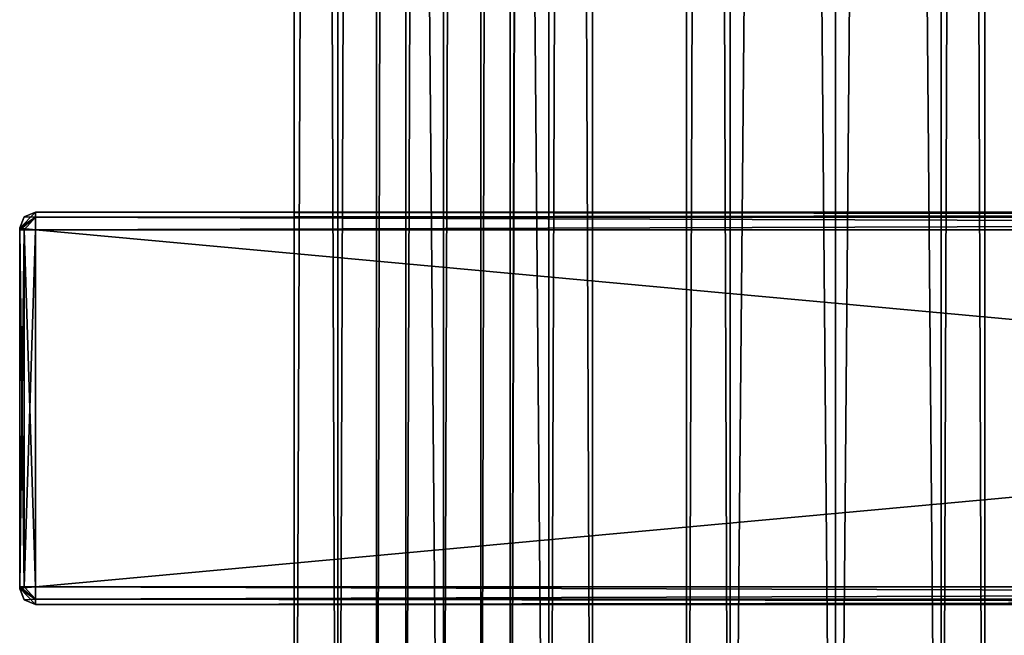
# Model space of a CAD drawing. Extents: x -54 to 446, y -6 to 1624.
# Tile 5 of 225: x -54 to 72, y 123 to 202. Entities that reach past the tile are written whole.
import ezdxf

# ---------------------------------------------------------------- set-up
doc = ezdxf.new("R2010")
doc.units = 0
doc.header["$LTSCALE"] = 46.933333
for name, color, linetype in [('215', 7, 'CONTINUOUS'), ('216', 7, 'CONTINUOUS'), ('247', 7, 'CONTINUOUS'), ('248', 7, 'CONTINUOUS'), ('575', 7, 'CONTINUOUS'), ('577', 7, 'CONTINUOUS'), ('578', 7, 'CONTINUOUS'), ('579', 7, 'CONTINUOUS'), ('580', 7, 'CONTINUOUS'), ('581', 7, 'CONTINUOUS'), ('582', 7, 'CONTINUOUS'), ('583', 7, 'CONTINUOUS'), ('584', 7, 'CONTINUOUS'), ('585', 7, 'CONTINUOUS'), ('586', 7, 'CONTINUOUS'), ('587', 7, 'CONTINUOUS'), ('588', 7, 'CONTINUOUS'), ('589', 7, 'CONTINUOUS'), ('590', 7, 'CONTINUOUS'), ('591', 7, 'CONTINUOUS'), ('592', 7, 'CONTINUOUS')]:
    doc.layers.add(name, color=color, linetype=linetype)

msp = doc.modelspace()

# ---------------------------------------------------------------- linework, layer by layer
at = {"layer": '215', "color": 7, "linetype": 'CONTINUOUS'}
for points in [[(0, 2, 19), (13.44, 2, 13.44), (0, 1534, 19), (0, 2, 19)], [(0, 1534, 19), (13.44, 2, 13.44), (13.44, 1534, 13.44), (0, 1534, 19)], [(8.52, 44.74, -16.98), (8.52, 1491.26, -16.98), (13.44, 1534, -13.44), (8.52, 44.74, -16.98)], [(8.52, 35.26, -16.98), (8.52, 44.74, -16.98), (13.44, 1534, -13.44), (8.52, 35.26, -16.98)], [(13.44, 2, -13.44), (8.52, 35.26, -16.98), (13.44, 1534, -13.44), (13.44, 2, -13.44)], [(19, 2), (13.44, 2, -13.44), (19, 1534), (19, 2)], [(19, 1534), (13.44, 2, -13.44), (13.44, 1534, -13.44), (19, 1534)], [(13.44, 2, 13.44), (19, 2), (13.44, 1534, 13.44), (13.44, 2, 13.44)], [(13.44, 1534, 13.44), (19, 2), (19, 1534), (13.44, 1534, 13.44)], [(4.79, 1487.51, -18.39), (8.52, 1491.26, -16.98), (4.79, 48.49, -18.39), (4.79, 1487.51, -18.39)], [(4.79, 48.49, -18.39), (8.52, 1491.26, -16.98), (8.52, 44.74, -16.98), (4.79, 48.49, -18.39)], [(0, 1486.25, -19), (4.79, 1487.51, -18.39), (0, 49.75, -19), (0, 1486.25, -19)], [(0, 49.75, -19), (4.79, 1487.51, -18.39), (4.79, 48.49, -18.39), (0, 49.75, -19)]]:
    msp.add_3dface(points, dxfattribs=at)
at = {"layer": '216', "color": 7, "linetype": 'CONTINUOUS'}
for points in [[(-19, 1534), (-13.44, 1534, -13.44), (-19, 2), (-19, 1534)], [(-19, 2), (-13.44, 1534, -13.44), (-13.44, 2, -13.44), (-19, 2)], [(-13.44, 1534, 13.44), (-19, 1534), (-13.44, 2, 13.44), (-13.44, 1534, 13.44)], [(-13.44, 2, 13.44), (-19, 1534), (-19, 2), (-13.44, 2, 13.44)], [(0, 2, 19), (0, 1534, 19), (-13.44, 1534, 13.44), (0, 2, 19)], [(0, 2, 19), (-13.44, 1534, 13.44), (-13.44, 2, 13.44), (0, 2, 19)], [(-13.44, 1534, -13.44), (-8.52, 1500.74, -16.98), (-13.44, 2, -13.44), (-13.44, 1534, -13.44)], [(-8.52, 1500.74, -16.98), (-8.52, 1491.26, -16.98), (-13.44, 2, -13.44), (-8.52, 1500.74, -16.98)], [(-13.44, 2, -13.44), (-8.52, 1491.26, -16.98), (-8.52, 44.74, -16.98), (-13.44, 2, -13.44)], [(-8.52, 1491.26, -16.98), (-4.79, 1487.51, -18.39), (-8.52, 44.74, -16.98), (-8.52, 1491.26, -16.98)], [(-8.52, 44.74, -16.98), (-4.79, 1487.51, -18.39), (-4.79, 48.49, -18.39), (-8.52, 44.74, -16.98)], [(-4.79, 1487.51, -18.39), (0, 1486.25, -19), (-4.79, 48.49, -18.39), (-4.79, 1487.51, -18.39)], [(0, 1486.25, -19), (0, 49.75, -19), (-4.79, 48.49, -18.39), (0, 1486.25, -19)]]:
    msp.add_3dface(points, dxfattribs=at)
at = {"layer": '247', "color": 7, "linetype": 'CONTINUOUS'}
for points in [[(63.44, 1534, 13.44), (50, 1534, 19), (63.44, 2, 13.44), (63.44, 1534, 13.44)], [(63.44, 2, 13.44), (50, 1534, 19), (50, 2, 19), (63.44, 2, 13.44)], [(50, 1534, -19), (63.44, 1534, -13.44), (50, 2, -19), (50, 1534, -19)], [(50, 2, -19), (63.44, 1534, -13.44), (63.44, 2, -13.44), (50, 2, -19)], [(69, 1534), (63.44, 1534, 13.44), (69, 2), (69, 1534)], [(69, 2), (63.44, 1534, 13.44), (63.44, 2, 13.44), (69, 2)], [(63.44, 1534, -13.44), (69, 1534), (63.44, 2, -13.44), (63.44, 1534, -13.44)], [(63.44, 2, -13.44), (69, 1534), (69, 2), (63.44, 2, -13.44)]]:
    msp.add_3dface(points, dxfattribs=at)
at = {"layer": '248', "color": 7, "linetype": 'CONTINUOUS'}
for points in [[(31, 1534), (36.56, 1534, -13.44), (31, 2), (31, 1534)], [(31, 2), (36.56, 1534, -13.44), (36.56, 2, -13.44), (31, 2)], [(36.56, 1534, 13.44), (31, 1534), (36.56, 2, 13.44), (36.56, 1534, 13.44)], [(36.56, 2, 13.44), (31, 1534), (31, 2), (36.56, 2, 13.44)], [(50, 2, 19), (50, 1534, 19), (36.56, 1534, 13.44), (50, 2, 19)], [(50, 1534, -19), (50, 2, -19), (36.56, 2, -13.44), (50, 1534, -19)], [(36.56, 1534, -13.44), (50, 1534, -19), (36.56, 2, -13.44), (36.56, 1534, -13.44)], [(50, 2, 19), (36.56, 1534, 13.44), (36.56, 2, 13.44), (50, 2, 19)]]:
    msp.add_3dface(points, dxfattribs=at)
at = {"layer": '575', "color": 7, "linetype": 'CONTINUOUS'}
for points in [[(-54, 174.93, 26.93), (-54, 175, 26.75), (-54, 174.93, 21.07), (-54, 174.93, 26.93)], [(-54, 174.93, 21.07), (-54, 175, 26.75), (-54, 175, 21.25), (-54, 174.93, 21.07)], [(-54, 174.75, 27), (-54, 174.93, 26.93), (-54, 174.75, 21), (-54, 174.75, 27)], [(-54, 174.75, 21), (-54, 174.93, 26.93), (-54, 174.93, 21.07), (-54, 174.75, 21)], [(-54, 129.25, 27), (-54, 174.75, 27), (-54, 129.25, 21), (-54, 129.25, 27)], [(-54, 129.25, 21), (-54, 174.75, 27), (-54, 174.75, 21), (-54, 129.25, 21)], [(-54, 129.07, 26.93), (-54, 129.25, 27), (-54, 129.07, 21.07), (-54, 129.07, 26.93)], [(-54, 129.07, 21.07), (-54, 129.25, 27), (-54, 129.25, 21), (-54, 129.07, 21.07)], [(-54, 129, 26.75), (-54, 129.07, 26.93), (-54, 129, 21.25), (-54, 129, 26.75)], [(-54, 129, 21.25), (-54, 129.07, 26.93), (-54, 129.07, 21.07), (-54, 129, 21.25)]]:
    msp.add_3dface(points, dxfattribs=at)
at = {"layer": '577', "color": 7, "linetype": 'CONTINUOUS'}
for points in [[(-52, 177, 26.75), (-52, 176.34, 28.34), (444, 177, 26.75), (-52, 177, 26.75)], [(444, 177, 26.75), (-52, 176.34, 28.34), (444, 176.34, 28.34), (444, 177, 26.75)], [(-52, 176.34, 28.34), (-52, 174.75, 29), (444, 176.34, 28.34), (-52, 176.34, 28.34)], [(444, 176.34, 28.34), (-52, 174.75, 29), (444, 174.75, 29), (444, 176.34, 28.34)]]:
    msp.add_3dface(points, dxfattribs=at)
at = {"layer": '578', "color": 7, "linetype": 'CONTINUOUS'}
for points in [[(444, 174.75, 29), (-52, 174.75, 29), (444, 129.25, 29), (444, 174.75, 29)], [(-52, 174.75, 29), (-52, 129.25, 29), (444, 129.25, 29), (-52, 174.75, 29)]]:
    msp.add_3dface(points, dxfattribs=at)
at = {"layer": '579', "color": 7, "linetype": 'CONTINUOUS'}
for points in [[(444, 129.25, 29), (-52, 129.25, 29), (-52, 127.66, 28.34), (444, 129.25, 29)], [(444, 129.25, 29), (-52, 127.66, 28.34), (444, 127.66, 28.34), (444, 129.25, 29)], [(-52, 127.66, 28.34), (-52, 127, 26.75), (444, 127.66, 28.34), (-52, 127.66, 28.34)], [(444, 127.66, 28.34), (-52, 127, 26.75), (444, 127, 26.75), (444, 127.66, 28.34)]]:
    msp.add_3dface(points, dxfattribs=at)
at = {"layer": '580', "color": 7, "linetype": 'CONTINUOUS'}
for points in [[(444, 127, 26.75), (-52, 127, 26.75), (444, 127, 21.25), (444, 127, 26.75)], [(-52, 127, 26.75), (-52, 127, 21.25), (444, 127, 21.25), (-52, 127, 26.75)]]:
    msp.add_3dface(points, dxfattribs=at)
at = {"layer": '581', "color": 7, "linetype": 'CONTINUOUS'}
for points in [[(-52, 127.66, 19.66), (-52, 129.25, 19), (444, 127.66, 19.66), (-52, 127.66, 19.66)], [(444, 127.66, 19.66), (-52, 129.25, 19), (444, 129.25, 19), (444, 127.66, 19.66)], [(444, 127, 21.25), (-52, 127, 21.25), (-52, 127.66, 19.66), (444, 127, 21.25)], [(444, 127, 21.25), (-52, 127.66, 19.66), (444, 127.66, 19.66), (444, 127, 21.25)]]:
    msp.add_3dface(points, dxfattribs=at)
at = {"layer": '582', "color": 7, "linetype": 'CONTINUOUS'}
for points in [[(444, 129.25, 19), (-52, 129.25, 19), (444, 174.75, 19), (444, 129.25, 19)], [(-52, 129.25, 19), (-52, 174.75, 19), (444, 174.75, 19), (-52, 129.25, 19)]]:
    msp.add_3dface(points, dxfattribs=at)
at = {"layer": '583', "color": 7, "linetype": 'CONTINUOUS'}
for points in [[(-52, 176.34, 19.66), (-52, 177, 21.25), (444, 176.34, 19.66), (-52, 176.34, 19.66)], [(444, 176.34, 19.66), (-52, 177, 21.25), (444, 177, 21.25), (444, 176.34, 19.66)], [(444, 174.75, 19), (-52, 174.75, 19), (-52, 176.34, 19.66), (444, 174.75, 19)], [(444, 174.75, 19), (-52, 176.34, 19.66), (444, 176.34, 19.66), (444, 174.75, 19)]]:
    msp.add_3dface(points, dxfattribs=at)
at = {"layer": '584', "color": 7, "linetype": 'CONTINUOUS'}
for points in [[(-52, 177, 26.75), (444, 177, 26.75), (-52, 177, 21.25), (-52, 177, 26.75)], [(-52, 177, 21.25), (444, 177, 26.75), (444, 177, 21.25), (-52, 177, 21.25)]]:
    msp.add_3dface(points, dxfattribs=at)
at = {"layer": '585', "color": 7, "linetype": 'CONTINUOUS'}
for points in [[(-54, 174.93, 26.93), (-52, 176.34, 28.34), (-52, 177, 26.75), (-54, 174.93, 26.93)], [(-54, 174.93, 26.93), (-52, 177, 26.75), (-53.41, 176.41, 26.75), (-54, 174.93, 26.93)], [(-54, 175, 26.75), (-54, 174.93, 26.93), (-53.41, 176.41, 26.75), (-54, 175, 26.75)], [(-54, 174.93, 26.93), (-54, 174.75, 27), (-52, 176.34, 28.34), (-54, 174.93, 26.93)], [(-52, 176.34, 28.34), (-54, 174.75, 27), (-53.41, 174.75, 28.41), (-52, 176.34, 28.34)], [(-52, 174.75, 29), (-52, 176.34, 28.34), (-53.41, 174.75, 28.41), (-52, 174.75, 29)]]:
    msp.add_3dface(points, dxfattribs=at)
at = {"layer": '586', "color": 7, "linetype": 'CONTINUOUS'}
for points in [[(-54, 174.75, 27), (-54, 129.25, 27), (-53.41, 129.25, 28.41), (-54, 174.75, 27)], [(-54, 174.75, 27), (-53.41, 129.25, 28.41), (-53.41, 174.75, 28.41), (-54, 174.75, 27)], [(-52, 129.25, 29), (-52, 174.75, 29), (-53.41, 174.75, 28.41), (-52, 129.25, 29)], [(-53.41, 129.25, 28.41), (-52, 129.25, 29), (-53.41, 174.75, 28.41), (-53.41, 129.25, 28.41)]]:
    msp.add_3dface(points, dxfattribs=at)
at = {"layer": '587', "color": 7, "linetype": 'CONTINUOUS'}
for points in [[(-54, 129.25, 27), (-54, 129.07, 26.93), (-53.41, 129.25, 28.41), (-54, 129.25, 27)], [(-52, 129.25, 29), (-54, 129.07, 26.93), (-52, 127.66, 28.34), (-52, 129.25, 29)], [(-54, 129.07, 26.93), (-52, 129.25, 29), (-53.41, 129.25, 28.41), (-54, 129.07, 26.93)], [(-54, 129.07, 26.93), (-54, 129, 26.75), (-52, 127.66, 28.34), (-54, 129.07, 26.93)], [(-52, 127.66, 28.34), (-54, 129, 26.75), (-53.41, 127.59, 26.75), (-52, 127.66, 28.34)], [(-52, 127, 26.75), (-52, 127.66, 28.34), (-53.41, 127.59, 26.75), (-52, 127, 26.75)]]:
    msp.add_3dface(points, dxfattribs=at)
at = {"layer": '588', "color": 7, "linetype": 'CONTINUOUS'}
for points in [[(-54, 129, 26.75), (-54, 129, 21.25), (-53.41, 127.59, 21.25), (-54, 129, 26.75)], [(-54, 129, 26.75), (-53.41, 127.59, 21.25), (-53.41, 127.59, 26.75), (-54, 129, 26.75)], [(-52, 127, 21.25), (-52, 127, 26.75), (-53.41, 127.59, 26.75), (-52, 127, 21.25)], [(-53.41, 127.59, 21.25), (-52, 127, 21.25), (-53.41, 127.59, 26.75), (-53.41, 127.59, 21.25)]]:
    msp.add_3dface(points, dxfattribs=at)
at = {"layer": '589', "color": 7, "linetype": 'CONTINUOUS'}
for points in [[(-54, 129.07, 21.07), (-54, 129.25, 21), (-52, 127.66, 19.66), (-54, 129.07, 21.07)], [(-52, 127.66, 19.66), (-54, 129.25, 21), (-53.41, 129.25, 19.59), (-52, 127.66, 19.66)], [(-54, 129, 21.25), (-54, 129.07, 21.07), (-53.41, 127.59, 21.25), (-54, 129, 21.25)], [(-52, 127, 21.25), (-54, 129.07, 21.07), (-52, 127.66, 19.66), (-52, 127, 21.25)], [(-54, 129.07, 21.07), (-52, 127, 21.25), (-53.41, 127.59, 21.25), (-54, 129.07, 21.07)], [(-52, 129.25, 19), (-52, 127.66, 19.66), (-53.41, 129.25, 19.59), (-52, 129.25, 19)]]:
    msp.add_3dface(points, dxfattribs=at)
at = {"layer": '590', "color": 7, "linetype": 'CONTINUOUS'}
for points in [[(-54, 129.25, 21), (-54, 174.75, 21), (-53.41, 174.75, 19.59), (-54, 129.25, 21)], [(-54, 129.25, 21), (-53.41, 174.75, 19.59), (-53.41, 129.25, 19.59), (-54, 129.25, 21)], [(-52, 174.75, 19), (-52, 129.25, 19), (-53.41, 129.25, 19.59), (-52, 174.75, 19)], [(-53.41, 174.75, 19.59), (-52, 174.75, 19), (-53.41, 129.25, 19.59), (-53.41, 174.75, 19.59)]]:
    msp.add_3dface(points, dxfattribs=at)
at = {"layer": '591', "color": 7, "linetype": 'CONTINUOUS'}
for points in [[(-52, 177, 21.25), (-52, 176.34, 19.66), (-53.41, 176.41, 21.25), (-52, 177, 21.25)], [(-52, 176.34, 19.66), (-54, 175, 21.25), (-53.41, 176.41, 21.25), (-52, 176.34, 19.66)], [(-54, 174.93, 21.07), (-54, 175, 21.25), (-52, 176.34, 19.66), (-54, 174.93, 21.07)], [(-52, 174.75, 19), (-54, 174.93, 21.07), (-52, 176.34, 19.66), (-52, 174.75, 19)], [(-54, 174.75, 21), (-54, 174.93, 21.07), (-53.41, 174.75, 19.59), (-54, 174.75, 21)], [(-54, 174.93, 21.07), (-52, 174.75, 19), (-53.41, 174.75, 19.59), (-54, 174.93, 21.07)]]:
    msp.add_3dface(points, dxfattribs=at)
at = {"layer": '592', "color": 7, "linetype": 'CONTINUOUS'}
for points in [[(-52, 177, 26.75), (-52, 177, 21.25), (-53.41, 176.41, 21.25), (-52, 177, 26.75)], [(-52, 177, 26.75), (-53.41, 176.41, 21.25), (-53.41, 176.41, 26.75), (-52, 177, 26.75)], [(-54, 175, 21.25), (-54, 175, 26.75), (-53.41, 176.41, 26.75), (-54, 175, 21.25)], [(-53.41, 176.41, 21.25), (-54, 175, 21.25), (-53.41, 176.41, 26.75), (-53.41, 176.41, 21.25)]]:
    msp.add_3dface(points, dxfattribs=at)

doc.saveas('drawing.dxf')
